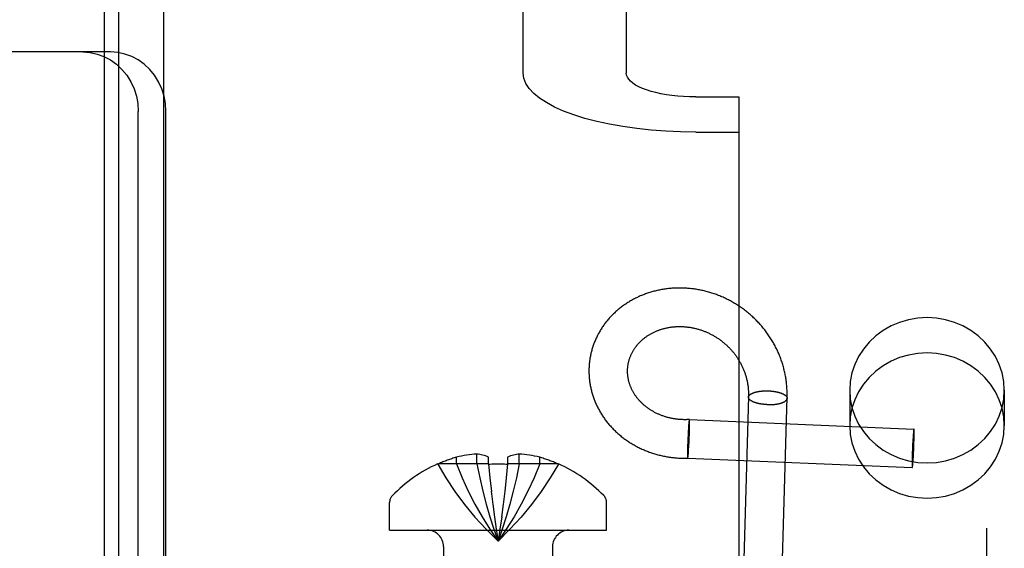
# Model space of a CAD drawing. Header units: inches. Extents: x 0 to 262, y 0 to 169.
# Tile 33 of 105: x 83.778 to 84.772, y 86.76 to 87.294. Entities that reach past the tile are written whole.
import ezdxf

# ---------------------------------------------------------------- set-up
doc = ezdxf.new("R2010")
doc.units = ezdxf.units.IN
doc.header["$LTSCALE"] = 14.384615
doc.header["$MEASUREMENT"] = 0
doc.linetypes.add('HIDDEN', pattern=[0.2, 0.1, -0.1])
doc.layers.add('DEFAULT_2', color=8, linetype='HIDDEN')
doc.layers.add('LEFTHAND_DOOR_ASSEMBLY', color=7, linetype='CONTINUOUS')

msp = doc.modelspace()

# ---------------------------------------------------------------- linework, layer by layer
at = {"layer": 'DEFAULT_2', "color": 8, "linetype": 'HIDDEN'}
for p, q in [((84.75395, 89.65773), (84.75395, 84.40773)), ((83.86345, 88.16773), (83.86345, 85.09973)), ((83.92345, 88.16773), (83.92345, 85.09973)), ((83.94145, 85.13373), (83.94145, 88.13373)), ((84.00145, 85.13373), (84.00145, 88.13373)), ((84.28645, 87.23987), (84.28645, 88.02013)), ((84.39045, 88.02013), (84.39045, 87.23987)), ((83.86979, 87.26123), (83.70642, 87.26123)), ((84.46045, 87.21593), (84.50395, 87.21593)), ((84.50395, 87.21593), (84.50395, 87.18036)), ((83.89786, 86.57423), (83.89786, 87.20123)), ((83.92581, 86.57423), (83.92581, 87.20123)), ((84.46045, 87.18036), (84.50395, 87.18036)), ((84.50395, 87.18036), (84.50395, 86.24066)), ((84.61595, 86.91992), (84.61595, 86.88435)), ((84.77195, 86.91992), (84.77195, 86.88435)), ((84.51373, 86.91299), (84.51375, 86.91321)), ((84.55271, 86.9118), (84.55269, 86.91157)), ((84.4533, 86.88381), (84.45321, 86.88243)), ((84.45338, 86.88487), (84.4533, 86.88381)), ((84.45345, 86.88567), (84.45338, 86.88487)), ((84.45351, 86.88641), (84.45345, 86.88567)), ((84.45355, 86.88692), (84.45351, 86.88641)), ((84.4536, 86.88741), (84.45355, 86.88692)), ((84.45364, 86.88786), (84.4536, 86.88741)), ((84.45367, 86.88814), (84.45364, 86.88786)), ((84.4537, 86.88841), (84.45367, 86.88814)), ((84.45373, 86.88866), (84.4537, 86.88841)), ((84.4538, 86.88921), (84.45377, 86.889)), ((84.45408, 86.89038), (84.68074, 86.88082)), ((84.45426, 86.88901), (84.45425, 86.88921)), ((84.45427, 86.88878), (84.45426, 86.88901)), ((84.45428, 86.88854), (84.45427, 86.88878)), ((84.45428, 86.88828), (84.45428, 86.88854)), ((84.45429, 86.88801), (84.45428, 86.88828)), ((84.45428, 86.88268), (84.45429, 86.88404)), ((84.4543, 86.88757), (84.45429, 86.88801)), ((84.45429, 86.88404), (84.4543, 86.88508)), ((84.4543, 86.8871), (84.4543, 86.88757)), ((84.45431, 86.88659), (84.4543, 86.8871)), ((84.4543, 86.88508), (84.45431, 86.88586)), ((84.45431, 86.88586), (84.45431, 86.88659)), ((84.45277, 86.87469), (84.45265, 86.87206)), ((84.45288, 86.87696), (84.45277, 86.87469)), ((84.453, 86.87915), (84.45288, 86.87696)), ((84.45311, 86.88097), (84.453, 86.87915)), ((84.45321, 86.88243), (84.45311, 86.88097)), ((84.45397, 86.87237), (84.45407, 86.87499)), ((84.45407, 86.87499), (84.45415, 86.87725)), ((84.45415, 86.87725), (84.45421, 86.87943)), ((84.45421, 86.87943), (84.45425, 86.88123)), ((84.45425, 86.88123), (84.45428, 86.88268)), ((84.68, 86.87456), (84.67991, 86.87342)), ((84.68008, 86.87562), (84.68, 86.87456)), ((84.68014, 86.87641), (84.68008, 86.87562)), ((84.6802, 86.87714), (84.68014, 86.87641)), ((84.68025, 86.87765), (84.6802, 86.87714)), ((84.6803, 86.87813), (84.68025, 86.87765)), ((84.68034, 86.87857), (84.6803, 86.87813)), ((84.68037, 86.87884), (84.68034, 86.87857)), ((84.6804, 86.87909), (84.68037, 86.87884)), ((84.68043, 86.87933), (84.6804, 86.87909)), ((84.68046, 86.87955), (84.68043, 86.87933)), ((84.68093, 86.87935), (84.68092, 86.87957)), ((84.68094, 86.87911), (84.68093, 86.87935)), ((84.68095, 86.87885), (84.68094, 86.87911)), ((84.68094, 86.87273), (84.68096, 86.87414)), ((84.68096, 86.87858), (84.68095, 86.87885)), ((84.68096, 86.8783), (84.68096, 86.87858)), ((84.68097, 86.87783), (84.68096, 86.8783)), ((84.68096, 86.87414), (84.68097, 86.87523)), ((84.68097, 86.87734), (84.68097, 86.87783)), ((84.68098, 86.87681), (84.68097, 86.87734)), ((84.68097, 86.87523), (84.68098, 86.87605)), ((84.68098, 86.87605), (84.68098, 86.87681)), ((84.45236, 86.86453), (84.4523, 86.86236)), ((84.45244, 86.8668), (84.45236, 86.86453)), ((84.45253, 86.86942), (84.45244, 86.8668)), ((84.45265, 86.87206), (84.45253, 86.86942)), ((84.45349, 86.86237), (84.45361, 86.86454)), ((84.45361, 86.86454), (84.45374, 86.8671)), ((84.45374, 86.8671), (84.45386, 86.86972)), ((84.45386, 86.86972), (84.45397, 86.87237)), ((84.67946, 86.86564), (84.67934, 86.86297)), ((84.67958, 86.86794), (84.67946, 86.86564)), ((84.67971, 86.87014), (84.67958, 86.86794)), ((84.67982, 86.87196), (84.67971, 86.87014)), ((84.67991, 86.87342), (84.67982, 86.87196)), ((84.68061, 86.86211), (84.68072, 86.86479)), ((84.68072, 86.86479), (84.6808, 86.86712)), ((84.6808, 86.86712), (84.68086, 86.86936)), ((84.68086, 86.86936), (84.68091, 86.87123)), ((84.68091, 86.87123), (84.68094, 86.87273)), ((84.23962, 86.84566), (84.23962, 86.85562)), ((84.28241, 86.84566), (84.28241, 86.85562)), ((84.45221, 86.8567), (84.4522, 86.85592)), ((84.4522, 86.85592), (84.4522, 86.8552)), ((84.4522, 86.8552), (84.45221, 86.85469)), ((84.45223, 86.85911), (84.45221, 86.85775)), ((84.45221, 86.85775), (84.45221, 86.8567)), ((84.45221, 86.85469), (84.45221, 86.85422)), ((84.45221, 86.85422), (84.45222, 86.85378)), ((84.45222, 86.85378), (84.45223, 86.8535)), ((84.45226, 86.86056), (84.45223, 86.85911)), ((84.4523, 86.86236), (84.45226, 86.86056)), ((84.45282, 86.85351), (84.45285, 86.85378)), ((84.45285, 86.85378), (84.45289, 86.85422)), ((84.45289, 86.85422), (84.45294, 86.8547)), ((84.45294, 86.8547), (84.45299, 86.8552)), ((84.45299, 86.8552), (84.45305, 86.85593)), ((84.45305, 86.85593), (84.45311, 86.85671)), ((84.45311, 86.85671), (84.45319, 86.85776)), ((84.45319, 86.85776), (84.45328, 86.85912)), ((84.45328, 86.85912), (84.45338, 86.86057)), ((84.45338, 86.86057), (84.45349, 86.86237)), ((84.67904, 86.85527), (84.67898, 86.85305)), ((84.67912, 86.8576), (84.67904, 86.85527)), ((84.67922, 86.86027), (84.67912, 86.8576)), ((84.67934, 86.86297), (84.67922, 86.86027)), ((84.68014, 86.85254), (84.68025, 86.85446)), ((84.68025, 86.85446), (84.68037, 86.85675)), ((84.68037, 86.85675), (84.6805, 86.85941)), ((84.6805, 86.85941), (84.68061, 86.86211)), ((84.20002, 86.84566), (84.20017, 86.8454)), ((84.20076, 86.84566), (84.20017, 86.8454)), ((84.25152, 86.84566), (84.20076, 86.84566)), ((84.21902, 86.84566), (84.21902, 86.85237)), ((84.25152, 86.84566), (84.25152, 86.85237)), ((84.25152, 86.84566), (84.25283, 86.83149)), ((84.25152, 86.84566), (84.25154, 86.8454)), ((84.27052, 86.84566), (84.26921, 86.83149)), ((84.27052, 86.84566), (84.27049, 86.8454)), ((84.27052, 86.85237), (84.27052, 86.84566)), ((84.32127, 86.84566), (84.27052, 86.84566)), ((84.30302, 86.84566), (84.30302, 86.85237)), ((84.32187, 86.8454), (84.32127, 86.84566)), ((84.32202, 86.84566), (84.32187, 86.8454)), ((84.45223, 86.8535), (84.45223, 86.85325)), ((84.45223, 86.85325), (84.45224, 86.853)), ((84.45224, 86.853), (84.45225, 86.85278)), ((84.45225, 86.85278), (84.45226, 86.85257)), ((84.45243, 86.85141), (84.6791, 86.84186)), ((84.45271, 86.85258), (84.45274, 86.85278)), ((84.45279, 86.85325), (84.45282, 86.85351)), ((84.67888, 86.84724), (84.67887, 86.84644)), ((84.67887, 86.84644), (84.67887, 86.84569)), ((84.67887, 86.84569), (84.67888, 86.84517)), ((84.6789, 86.84971), (84.67888, 86.84831)), ((84.67888, 86.84831), (84.67888, 86.84724)), ((84.67888, 86.84517), (84.67888, 86.84469)), ((84.67888, 86.84469), (84.67889, 86.84424)), ((84.67889, 86.84424), (84.67889, 86.84396)), ((84.67889, 86.84396), (84.6789, 86.8437)), ((84.67893, 86.8512), (84.6789, 86.84971)), ((84.67898, 86.85305), (84.67893, 86.8512)), ((84.67945, 86.84359), (84.67948, 86.84384)), ((84.67948, 86.84384), (84.67951, 86.84411)), ((84.67951, 86.84411), (84.67955, 86.84455)), ((84.67955, 86.84455), (84.6796, 86.84503)), ((84.6796, 86.84503), (84.67964, 86.84554)), ((84.67964, 86.84554), (84.67971, 86.84627)), ((84.67971, 86.84627), (84.67977, 86.84706)), ((84.67977, 86.84706), (84.67985, 86.84812)), ((84.67985, 86.84812), (84.67993, 86.84926)), ((84.67993, 86.84926), (84.68003, 86.85072)), ((84.68003, 86.85072), (84.68014, 86.85254)), ((84.6789, 86.8437), (84.67891, 86.84345)), ((84.67891, 86.84345), (84.67892, 86.84322)), ((84.67892, 86.84322), (84.67893, 86.84301)), ((84.67939, 86.84313), (84.67942, 86.84335)), ((84.67942, 86.84335), (84.67945, 86.84359)), ((84.25281, 86.8317), (84.25423, 86.81796)), ((84.26923, 86.8317), (84.2678, 86.81796)), ((84.25421, 86.81813), (84.25575, 86.80482)), ((84.26782, 86.81813), (84.26628, 86.80482)), ((84.15152, 86.77873), (84.15152, 86.80673)), ((84.25574, 86.80494), (84.25739, 86.79205)), ((84.2663, 86.80494), (84.26464, 86.79205)), ((84.37052, 86.77873), (84.37052, 86.80673)), ((84.25738, 86.79213), (84.25915, 86.77967)), ((84.26466, 86.79213), (84.26289, 86.77967)), ((84.15152, 86.77873), (84.37052, 86.77873)), ((84.25914, 86.7797), (84.26102, 86.76766)), ((84.2629, 86.7797), (84.26102, 86.76766)), ((84.20602, 86.76223), (84.20602, 86.53873)), ((84.31602, 86.76223), (84.31602, 86.53873))]:
    msp.add_line(p, q, dxfattribs=at)
for points in [[(83.84184, 87.26123), (83.84921, 87.2607), (83.85634, 87.25919), (83.86327, 87.25666), (83.86985, 87.25319), (83.87594, 87.24883), (83.88145, 87.24366), (83.88628, 87.23775), (83.89035, 87.23123), (83.89359, 87.22419), (83.89595, 87.21676), (83.89736, 87.20913), (83.89786, 87.20123)], [(83.92581, 87.20123), (83.92531, 87.20913), (83.9239, 87.21676), (83.92154, 87.22419), (83.9183, 87.23123), (83.91423, 87.23775), (83.9094, 87.24366), (83.90389, 87.24883), (83.8978, 87.25319), (83.89123, 87.25666), (83.88429, 87.25919), (83.87717, 87.2607), (83.86979, 87.26123)], [(84.46045, 87.18036), (84.44523, 87.18058), (84.43024, 87.18126), (84.41542, 87.18238), (84.40094, 87.18394), (84.38692, 87.18593), (84.37345, 87.18833), (84.36065, 87.19112), (84.34861, 87.19428), (84.33742, 87.19779), (84.32716, 87.20161), (84.31792, 87.20573), (84.30977, 87.21011), (84.30276, 87.21472), (84.29695, 87.21951), (84.29239, 87.22446), (84.2891, 87.22953), (84.28712, 87.23466), (84.28645, 87.23987)], [(84.46045, 87.21593), (84.45433, 87.21602), (84.4483, 87.21629), (84.44234, 87.21674), (84.43651, 87.21737), (84.43087, 87.21817), (84.42545, 87.21913), (84.4203, 87.22026), (84.41546, 87.22153), (84.41096, 87.22294), (84.40683, 87.22448), (84.40311, 87.22613), (84.39983, 87.2279), (84.39701, 87.22975), (84.39468, 87.23168), (84.39284, 87.23367), (84.39152, 87.23571), (84.39072, 87.23777), (84.39045, 87.23987)], [(84.55275, 86.91296), (84.55277, 86.91414), (84.55278, 86.91533), (84.55278, 86.91652), (84.55276, 86.91771), (84.55273, 86.91889), (84.55268, 86.92008), (84.55262, 86.92127), (84.55255, 86.92246), (84.55247, 86.92364), (84.55237, 86.92483), (84.55225, 86.92601), (84.55213, 86.92719), (84.55199, 86.92837), (84.55184, 86.92955), (84.55167, 86.93073), (84.55149, 86.93191), (84.5513, 86.93308), (84.55109, 86.93426), (84.55087, 86.93543), (84.55064, 86.93659), (84.55039, 86.93776), (84.55013, 86.93892), (84.54986, 86.94008), (84.54958, 86.94124), (84.54928, 86.94239), (84.54897, 86.94355), (84.54864, 86.94469), (84.5483, 86.94584), (84.54795, 86.94698), (84.54759, 86.94812), (84.54721, 86.94925), (84.54682, 86.95038), (84.54642, 86.9515), (84.546, 86.95262), (84.54558, 86.95374), (84.54514, 86.95485), (84.54468, 86.95596), (84.54422, 86.95706), (84.54374, 86.95815), (84.54325, 86.95924), (84.54275, 86.96033), (84.54223, 86.96141), (84.54171, 86.96249), (84.54117, 86.96356), (84.54062, 86.96462), (84.54005, 86.96568), (84.53948, 86.96673), (84.53889, 86.96777), (84.53829, 86.96881), (84.53768, 86.96985), (84.53706, 86.97087), (84.53643, 86.97189), (84.53579, 86.9729), (84.53513, 86.97391), (84.53446, 86.97491), (84.53378, 86.9759), (84.5331, 86.97688), (84.5324, 86.97786), (84.53168, 86.97882), (84.53096, 86.97978), (84.53023, 86.98074), (84.52949, 86.98168), (84.52873, 86.98262), (84.52797, 86.98355), (84.5272, 86.98447), (84.52641, 86.98538), (84.52562, 86.98628), (84.52481, 86.98717), (84.524, 86.98806), (84.52317, 86.98894), (84.52234, 86.9898), (84.5215, 86.99066), (84.52064, 86.99151), (84.51978, 86.99235), (84.51891, 86.99318), (84.51803, 86.994), (84.51714, 86.99481), (84.51624, 86.99561), (84.51534, 86.9964), (84.51442, 86.99718), (84.5135, 86.99796), (84.51257, 86.99872), (84.51163, 86.99947), (84.51068, 87.00021), (84.50972, 87.00094), (84.50876, 87.00166), (84.50779, 87.00237), (84.50681, 87.00306), (84.50582, 87.00375), (84.50483, 87.00443), (84.50383, 87.00509), (84.50282, 87.00575), (84.50181, 87.00639), (84.50079, 87.00702), (84.49976, 87.00764), (84.49873, 87.00825), (84.49769, 87.00885), (84.49664, 87.00944), (84.49559, 87.01001), (84.49453, 87.01058), (84.49346, 87.01113), (84.49239, 87.01167), (84.49132, 87.01219), (84.49024, 87.01271), (84.48915, 87.01321), (84.48806, 87.01371), (84.48697, 87.01419), (84.48587, 87.01466), (84.48476, 87.01511), (84.48365, 87.01555), (84.48254, 87.01599), (84.48142, 87.0164), (84.4803, 87.01681), (84.47918, 87.01721), (84.47805, 87.01759), (84.47692, 87.01796), (84.47578, 87.01831), (84.47465, 87.01866), (84.4735, 87.01899), (84.47236, 87.01931), (84.47121, 87.01961), (84.47006, 87.01991), (84.46891, 87.02019), (84.46776, 87.02046), (84.4666, 87.02071), (84.46545, 87.02095), (84.46429, 87.02118), (84.46313, 87.0214), (84.46196, 87.0216), (84.4608, 87.02179), (84.45964, 87.02197), (84.45847, 87.02214), (84.45731, 87.02229), (84.45614, 87.02243), (84.45497, 87.02255), (84.4538, 87.02267), (84.45264, 87.02277), (84.45147, 87.02285), (84.4503, 87.02293), (84.44914, 87.02299), (84.44797, 87.02304), (84.4468, 87.02307), (84.44564, 87.02309), (84.44448, 87.0231), (84.44331, 87.0231), (84.44215, 87.02308), (84.44099, 87.02305), (84.43983, 87.02301), (84.43868, 87.02296), (84.43752, 87.02289), (84.43637, 87.02281), (84.43522, 87.02271), (84.43408, 87.02261), (84.43293, 87.02249), (84.43179, 87.02236), (84.43065, 87.02221), (84.42951, 87.02206), (84.42838, 87.02189), (84.42725, 87.0217), (84.42613, 87.02151), (84.42501, 87.0213), (84.42389, 87.02108), (84.42277, 87.02085), (84.42166, 87.0206), (84.42056, 87.02035), (84.41946, 87.02008), (84.41836, 87.0198), (84.41727, 87.0195), (84.41618, 87.0192), (84.4151, 87.01888), (84.41403, 87.01855), (84.41296, 87.01821), (84.41189, 87.01785), (84.41083, 87.01749), (84.40978, 87.01711), (84.40873, 87.01672), (84.40769, 87.01632), (84.40665, 87.01591), (84.40563, 87.01548), (84.4046, 87.01505), (84.40359, 87.0146), (84.40258, 87.01414), (84.40158, 87.01368), (84.40058, 87.0132), (84.39959, 87.01271), (84.39861, 87.0122), (84.39764, 87.01169), (84.39668, 87.01117), (84.39572, 87.01063), (84.39477, 87.01009), (84.39383, 87.00953), (84.39289, 87.00897), (84.39197, 87.00839), (84.39105, 87.00781), (84.39014, 87.00721), (84.38924, 87.0066), (84.38835, 87.00599), (84.38747, 87.00536), (84.3866, 87.00473)], [(84.3866, 87.00473), (84.38573, 87.00408), (84.38488, 87.00343), (84.38403, 87.00276), (84.3832, 87.00209), (84.38237, 87.00141), (84.38155, 87.00072), (84.38074, 87.00002), (84.37995, 86.99931), (84.37916, 86.99859), (84.37838, 86.99786), (84.37761, 86.99713), (84.37686, 86.99638), (84.37611, 86.99563), (84.37537, 86.99487), (84.37465, 86.9941), (84.37393, 86.99333), (84.37323, 86.99254), (84.37253, 86.99175), (84.37185, 86.99095), (84.37118, 86.99015), (84.37051, 86.98933), (84.36986, 86.98851), (84.36922, 86.98768), (84.3686, 86.98685), (84.36798, 86.98601), (84.36737, 86.98516), (84.36678, 86.9843), (84.3662, 86.98344), (84.36563, 86.98257), (84.36507, 86.9817), (84.36452, 86.98082), (84.36398, 86.97993), (84.36346, 86.97904), (84.36295, 86.97814), (84.36245, 86.97724), (84.36196, 86.97633), (84.36148, 86.97542), (84.36102, 86.9745), (84.36057, 86.97357), (84.36013, 86.97264), (84.3597, 86.97171), (84.35929, 86.97077), (84.35888, 86.96983), (84.35849, 86.96888), (84.35812, 86.96793), (84.35775, 86.96697), (84.3574, 86.96601), (84.35706, 86.96505), (84.35673, 86.96408), (84.35641, 86.96311), (84.35611, 86.96213), (84.35582, 86.96115), (84.35555, 86.96017), (84.35528, 86.95919), (84.35503, 86.9582), (84.35479, 86.95721), (84.35457, 86.95622), (84.35435, 86.95522), (84.35415, 86.95422), (84.35397, 86.95322), (84.35379, 86.95222), (84.35363, 86.95121), (84.35348, 86.95021), (84.35339, 86.94951)], [(84.77195, 86.91992), (84.77137, 86.92882), (84.76969, 86.93746), (84.76688, 86.94591), (84.76302, 86.95398), (84.75814, 86.96156), (84.75234, 86.96853), (84.74567, 86.97478), (84.73826, 86.98024), (84.7302, 86.98482), (84.72161, 86.98846), (84.71262, 86.99108), (84.70336, 86.99268), (84.69395, 86.99321), (84.68455, 86.99268), (84.67529, 86.99108), (84.66629, 86.98846), (84.65771, 86.98482), (84.64964, 86.98024), (84.64223, 86.97478), (84.63557, 86.96853), (84.62977, 86.96156), (84.62489, 86.95398), (84.62103, 86.94591), (84.61822, 86.93746), (84.61654, 86.92882), (84.61595, 86.91992)], [(84.39206, 86.94444), (84.39213, 86.94495), (84.39223, 86.94562), (84.39235, 86.94629), (84.39247, 86.94696), (84.39261, 86.94763), (84.39276, 86.94829), (84.39292, 86.94895), (84.39309, 86.94961), (84.39327, 86.95027), (84.39346, 86.95092), (84.39367, 86.95157), (84.39388, 86.95222), (84.39411, 86.95286), (84.39434, 86.9535), (84.39459, 86.95414), (84.39485, 86.95477), (84.39512, 86.9554), (84.3954, 86.95602), (84.39568, 86.95664), (84.39598, 86.95725), (84.39629, 86.95786), (84.39661, 86.95847), (84.39694, 86.95907), (84.39728, 86.95967), (84.39763, 86.96026), (84.39799, 86.96084), (84.39836, 86.96142), (84.39874, 86.962), (84.39913, 86.96257), (84.39953, 86.96313), (84.39993, 86.96369), (84.40035, 86.96424), (84.40077, 86.96478), (84.40121, 86.96532), (84.40165, 86.96586), (84.4021, 86.96639), (84.40256, 86.96691), (84.40303, 86.96742), (84.4035, 86.96793), (84.40399, 86.96843), (84.40448, 86.96893), (84.40498, 86.96942), (84.40549, 86.9699), (84.40601, 86.97037), (84.40654, 86.97084), (84.40707, 86.9713), (84.40761, 86.97176), (84.40816, 86.97221), (84.40871, 86.97265), (84.40928, 86.97308), (84.40985, 86.9735), (84.41042, 86.97392), (84.41101, 86.97433), (84.4116, 86.97474), (84.4122, 86.97513), (84.4128, 86.97552), (84.41341, 86.9759), (84.41403, 86.97627), (84.41465, 86.97664), (84.41528, 86.97699), (84.41592, 86.97734), (84.41656, 86.97768), (84.41721, 86.97802), (84.41786, 86.97834), (84.41852, 86.97866), (84.41919, 86.97897), (84.41986, 86.97927), (84.42053, 86.97956), (84.42122, 86.97984), (84.4219, 86.98012), (84.42259, 86.98038), (84.42329, 86.98064), (84.42399, 86.98089), (84.4247, 86.98113), (84.42541, 86.98136), (84.42612, 86.98159), (84.42684, 86.9818), (84.42757, 86.98201), (84.4283, 86.98221), (84.42903, 86.98239), (84.42976, 86.98257), (84.4305, 86.98274), (84.43125, 86.98291), (84.43199, 86.98306), (84.43274, 86.9832), (84.4335, 86.98334), (84.43425, 86.98346), (84.43501, 86.98358), (84.43578, 86.98368), (84.43654, 86.98378), (84.43731, 86.98387), (84.43808, 86.98395), (84.43885, 86.98402), (84.43963, 86.98408), (84.44041, 86.98413), (84.44118, 86.98417), (84.44197, 86.9842), (84.44275, 86.98422), (84.44353, 86.98424), (84.44432, 86.98424), (84.44511, 86.98424), (84.4459, 86.98422), (84.44668, 86.9842), (84.44748, 86.98416), (84.44827, 86.98412), (84.44906, 86.98407), (84.44985, 86.984), (84.45065, 86.98393), (84.45144, 86.98385), (84.45223, 86.98376), (84.45303, 86.98366), (84.45382, 86.98355), (84.45461, 86.98343), (84.45541, 86.9833), (84.4562, 86.98316), (84.45699, 86.98301), (84.45778, 86.98286), (84.45857, 86.98269), (84.45936, 86.98251), (84.46015, 86.98233), (84.46094, 86.98213), (84.46173, 86.98193), (84.46251, 86.98171), (84.46329, 86.98149), (84.46407, 86.98125), (84.46485, 86.98101), (84.46563, 86.98076), (84.4664, 86.9805), (84.46718, 86.98023), (84.46795, 86.97995), (84.46871, 86.97966), (84.46948, 86.97936), (84.47024, 86.97906), (84.471, 86.97874), (84.47176, 86.97842), (84.47251, 86.97808), (84.47326, 86.97774), (84.474, 86.97739), (84.47475, 86.97703), (84.47548, 86.97666), (84.47622, 86.97628), (84.47695, 86.97589), (84.47768, 86.9755), (84.4784, 86.97509), (84.47912, 86.97468), (84.47983, 86.97426), (84.48054, 86.97383), (84.48125, 86.97339), (84.48195, 86.97294), (84.48264, 86.97248), (84.48333, 86.97202), (84.48402, 86.97155), (84.4847, 86.97107), (84.48537, 86.97058), (84.48604, 86.97009), (84.4867, 86.96958), (84.48736, 86.96907), (84.48801, 86.96855), (84.48866, 86.96802), (84.4893, 86.96749), (84.48993, 86.96694), (84.49056, 86.96639), (84.49118, 86.96584), (84.49179, 86.96527), (84.4924, 86.9647), (84.493, 86.96412), (84.4936, 86.96353), (84.49419, 86.96294), (84.49477, 86.96234), (84.49534, 86.96173), (84.49591, 86.96111), (84.49647, 86.96049), (84.49702, 86.95986), (84.49756, 86.95923), (84.4981, 86.95859), (84.49863, 86.95794), (84.49915, 86.95729), (84.49966, 86.95663), (84.50017, 86.95596), (84.50067, 86.95529), (84.50116, 86.95461), (84.50164, 86.95392), (84.50211, 86.95323), (84.50258, 86.95254), (84.50303, 86.95184), (84.50348, 86.95113), (84.50392, 86.95042), (84.50435, 86.9497), (84.50477, 86.94898), (84.50519, 86.94825), (84.50559, 86.94752), (84.50599, 86.94678), (84.50637, 86.94604), (84.50675, 86.94529), (84.50712, 86.94454), (84.50748, 86.94379), (84.50783, 86.94303), (84.50817, 86.94226), (84.5085, 86.9415)], [(84.77195, 86.88435), (84.77137, 86.89325), (84.76969, 86.90189), (84.76688, 86.91034), (84.76302, 86.91841), (84.75814, 86.92599), (84.75234, 86.93296), (84.74567, 86.93921), (84.73826, 86.94467), (84.7302, 86.94925), (84.72161, 86.95289), (84.71262, 86.95551), (84.70336, 86.95711), (84.69395, 86.95764), (84.68455, 86.95711), (84.67529, 86.95551), (84.66629, 86.95289), (84.65771, 86.94925), (84.64964, 86.94467), (84.64223, 86.93921), (84.63557, 86.93296), (84.62977, 86.92599), (84.62489, 86.91841), (84.62103, 86.91034), (84.61822, 86.90189), (84.61654, 86.89325), (84.61595, 86.88435)], [(84.35339, 86.94951), (84.3533, 86.9488), (84.35318, 86.9478), (84.35308, 86.94679), (84.35299, 86.94579), (84.35291, 86.94478), (84.35285, 86.94377), (84.3528, 86.94277), (84.35276, 86.94176), (84.35273, 86.94075), (84.35272, 86.93973), (84.35272, 86.93872), (84.35273, 86.93771), (84.35276, 86.9367), (84.3528, 86.93569), (84.35285, 86.93468), (84.35292, 86.93367), (84.35299, 86.93266), (84.35308, 86.93164), (84.35319, 86.93064), (84.3533, 86.92963), (84.35343, 86.92862), (84.35358, 86.92761), (84.35373, 86.92661), (84.3539, 86.9256), (84.35408, 86.9246), (84.35427, 86.9236), (84.35448, 86.9226), (84.3547, 86.9216), (84.35493, 86.9206), (84.35518, 86.91961), (84.35544, 86.91862), (84.35571, 86.91763), (84.35599, 86.91664), (84.35629, 86.91566), (84.35659, 86.91467), (84.35692, 86.9137), (84.35725, 86.91272), (84.3576, 86.91175), (84.35796, 86.91078), (84.35833, 86.90981), (84.35871, 86.90885), (84.35911, 86.90789), (84.35952, 86.90694), (84.35994, 86.90599), (84.36037, 86.90504), (84.36082, 86.9041), (84.36128, 86.90316), (84.36175, 86.90223), (84.36223, 86.9013), (84.36272, 86.90038), (84.36323, 86.89946), (84.36375, 86.89855), (84.36428, 86.89764), (84.36482, 86.89674), (84.36538, 86.89584), (84.36594, 86.89495), (84.36652, 86.89406), (84.36711, 86.89318), (84.36771, 86.89231), (84.36832, 86.89144), (84.36894, 86.89057), (84.36958, 86.88972), (84.37022, 86.88887), (84.37088, 86.88803), (84.37155, 86.88719), (84.37223, 86.88636), (84.37292, 86.88554), (84.37362, 86.88473), (84.37433, 86.88392), (84.37505, 86.88312), (84.37579, 86.88233), (84.37653, 86.88154), (84.37729, 86.88076), (84.37805, 86.87999), (84.37882, 86.87923), (84.37961, 86.87848), (84.3804, 86.87773), (84.38121, 86.877), (84.38202, 86.87627), (84.38285, 86.87555), (84.38368, 86.87484), (84.38452, 86.87413), (84.38538, 86.87344), (84.38624, 86.87276), (84.38711, 86.87208), (84.38799, 86.87141), (84.38888, 86.87076), (84.38978, 86.87011), (84.39068, 86.86947), (84.3916, 86.86884), (84.39252, 86.86822), (84.39345, 86.86762), (84.39439, 86.86702), (84.39534, 86.86643), (84.3963, 86.86585), (84.39726, 86.86528), (84.39824, 86.86472), (84.39922, 86.86417), (84.4002, 86.86364), (84.4012, 86.86311), (84.4022, 86.86259), (84.40321, 86.86209), (84.40422, 86.86159), (84.40525, 86.86111), (84.40628, 86.86063), (84.40731, 86.86017), (84.40835, 86.85972), (84.4094, 86.85928), (84.41046, 86.85885), (84.41152, 86.85843), (84.41259, 86.85803), (84.41366, 86.85763), (84.41474, 86.85725), (84.41582, 86.85688), (84.41691, 86.85652), (84.418, 86.85617), (84.4191, 86.85584), (84.4202, 86.85551), (84.42131, 86.8552), (84.42243, 86.8549), (84.42354, 86.85461), (84.42466, 86.85433), (84.42579, 86.85407), (84.42692, 86.85382), (84.42805, 86.85358), (84.42919, 86.85335), (84.43033, 86.85313), (84.43148, 86.85293), (84.43262, 86.85274), (84.43377, 86.85256), (84.43493, 86.85239), (84.43608, 86.85224), (84.43724, 86.8521), (84.4384, 86.85197), (84.43956, 86.85185), (84.44073, 86.85175), (84.4419, 86.85166), (84.44307, 86.85158), (84.44424, 86.85152), (84.44541, 86.85146), (84.44658, 86.85142), (84.44776, 86.85139), (84.44893, 86.85138), (84.45011, 86.85138), (84.45129, 86.85139), (84.45243, 86.85141)], [(84.45407, 86.89038), (84.45328, 86.89033), (84.45247, 86.89029), (84.45166, 86.89027), (84.45085, 86.89025), (84.45004, 86.89024), (84.44923, 86.89024), (84.44842, 86.89025), (84.44762, 86.89027), (84.44681, 86.8903), (84.44601, 86.89034), (84.44521, 86.89038), (84.4444, 86.89044), (84.44361, 86.89051), (84.44281, 86.89058), (84.44201, 86.89067), (84.44122, 86.89076), (84.44043, 86.89086), (84.43964, 86.89097), (84.43886, 86.8911), (84.43808, 86.89123), (84.4373, 86.89136), (84.43652, 86.89151), (84.43574, 86.89167), (84.43497, 86.89184), (84.43421, 86.89201), (84.43344, 86.89219), (84.43268, 86.89239), (84.43193, 86.89259), (84.43117, 86.8928), (84.43042, 86.89301), (84.42968, 86.89324), (84.42894, 86.89348), (84.4282, 86.89372), (84.42747, 86.89397), (84.42674, 86.89423), (84.42602, 86.8945), (84.4253, 86.89478), (84.42458, 86.89507), (84.42388, 86.89536), (84.42317, 86.89566), (84.42247, 86.89597), (84.42178, 86.89629), (84.42109, 86.89661), (84.42041, 86.89695), (84.41973, 86.89729), (84.41906, 86.89764), (84.4184, 86.89799), (84.41774, 86.89836), (84.41708, 86.89873), (84.41644, 86.89911), (84.4158, 86.8995), (84.41516, 86.89989), (84.41453, 86.90029), (84.41391, 86.9007), (84.4133, 86.90111), (84.41269, 86.90154), (84.41209, 86.90197), (84.41149, 86.9024), (84.41091, 86.90285), (84.41033, 86.9033), (84.40975, 86.90375), (84.40919, 86.90421), (84.40863, 86.90468), (84.40808, 86.90516), (84.40754, 86.90564), (84.407, 86.90613), (84.40647, 86.90662), (84.40595, 86.90713), (84.40544, 86.90763), (84.40494, 86.90814), (84.40444, 86.90866), (84.40395, 86.90919), (84.40347, 86.90972), (84.403, 86.91025), (84.40254, 86.91079), (84.40209, 86.91134), (84.40164, 86.91189), (84.4012, 86.91245), (84.40078, 86.91301), (84.40036, 86.91358), (84.39995, 86.91415), (84.39955, 86.91472), (84.39915, 86.91531), (84.39877, 86.91589), (84.3984, 86.91648), (84.39803, 86.91708), (84.39768, 86.91768), (84.39733, 86.91828), (84.397, 86.91889), (84.39667, 86.9195), (84.39635, 86.92012), (84.39605, 86.92074), (84.39575, 86.92136), (84.39546, 86.92199), (84.39519, 86.92262), (84.39492, 86.92325), (84.39466, 86.92389), (84.39442, 86.92453), (84.39418, 86.92518), (84.39396, 86.92582), (84.39374, 86.92647), (84.39354, 86.92713), (84.39334, 86.92778), (84.39316, 86.92844), (84.39299, 86.9291), (84.39282, 86.92976), (84.39267, 86.93043), (84.39253, 86.93109), (84.3924, 86.93176), (84.39229, 86.93243), (84.39218, 86.9331), (84.39208, 86.93377), (84.392, 86.93445), (84.39192, 86.93512), (84.39186, 86.9358), (84.39181, 86.93647), (84.39177, 86.93715), (84.39174, 86.93783), (84.39172, 86.93851), (84.39172, 86.93918), (84.39172, 86.93986), (84.39174, 86.94054), (84.39177, 86.94121), (84.39181, 86.94189), (84.39186, 86.94256), (84.39192, 86.94324), (84.39199, 86.94391), (84.39206, 86.94444)], [(84.5085, 86.9415), (84.50882, 86.94072), (84.50913, 86.93995), (84.50943, 86.93917), (84.50972, 86.93838), (84.51001, 86.9376), (84.51028, 86.93681), (84.51054, 86.93601), (84.51079, 86.93522), (84.51104, 86.93442), (84.51127, 86.93361), (84.51149, 86.93281), (84.5117, 86.932), (84.51191, 86.93119), (84.5121, 86.93038), (84.51228, 86.92956), (84.51245, 86.92874), (84.51262, 86.92792), (84.51277, 86.9271), (84.51291, 86.92628), (84.51304, 86.92545), (84.51316, 86.92463), (84.51327, 86.9238), (84.51337, 86.92297), (84.51345, 86.92214), (84.51353, 86.92131), (84.5136, 86.92047), (84.51366, 86.91964), (84.5137, 86.91881), (84.51374, 86.91797), (84.51376, 86.91714), (84.51378, 86.9163), (84.51378, 86.91547), (84.51377, 86.91463), (84.51376, 86.9138), (84.49906, 86.41155)], [(84.51375, 86.91321), (84.51377, 86.91332), (84.51379, 86.91342), (84.51381, 86.91353), (84.51384, 86.91363), (84.51388, 86.91374), (84.51392, 86.91385), (84.51396, 86.91395), (84.51401, 86.91405), (84.51406, 86.91416), (84.51412, 86.91426), (84.51418, 86.91436), (84.51425, 86.91447), (84.51432, 86.91457), (84.51439, 86.91467), (84.51447, 86.91477), (84.51456, 86.91487), (84.51465, 86.91497), (84.51474, 86.91507), (84.51484, 86.91517), (84.51494, 86.91527), (84.51505, 86.91537), (84.51516, 86.91546), (84.51527, 86.91556), (84.51539, 86.91565), (84.51552, 86.91575), (84.51564, 86.91584), (84.51578, 86.91593), (84.51591, 86.91603), (84.51605, 86.91612), (84.5162, 86.91621), (84.51634, 86.9163), (84.5165, 86.91638), (84.51665, 86.91647), (84.51681, 86.91656), (84.51698, 86.91664), (84.51714, 86.91673), (84.51732, 86.91681), (84.51749, 86.91689), (84.51767, 86.91697), (84.51785, 86.91705), (84.51804, 86.91713), (84.51823, 86.91721), (84.51842, 86.91729), (84.51862, 86.91736), (84.51882, 86.91744), (84.51902, 86.91751), (84.51923, 86.91758), (84.51944, 86.91765), (84.51966, 86.91772), (84.51987, 86.91779), (84.52009, 86.91786), (84.52032, 86.91793), (84.52054, 86.91799), (84.52077, 86.91805), (84.52101, 86.91811), (84.52124, 86.91817), (84.52148, 86.91823), (84.52172, 86.91829), (84.52196, 86.91835), (84.52221, 86.9184), (84.52246, 86.91846), (84.52271, 86.91851), (84.52297, 86.91856), (84.52322, 86.91861), (84.52348, 86.91865), (84.52374, 86.9187), (84.52401, 86.91875), (84.52427, 86.91879), (84.52454, 86.91883), (84.52481, 86.91887), (84.52508, 86.91891), (84.52535, 86.91895), (84.52563, 86.91898), (84.52591, 86.91901), (84.52619, 86.91905), (84.52647, 86.91908), (84.52675, 86.91911), (84.52703, 86.91913), (84.52732, 86.91916), (84.52761, 86.91918), (84.52789, 86.91921), (84.52818, 86.91923), (84.52847, 86.91925), (84.52877, 86.91926), (84.52906, 86.91928), (84.52935, 86.9193), (84.52965, 86.91931), (84.52994, 86.91932), (84.53024, 86.91933), (84.53054, 86.91934), (84.53083, 86.91934), (84.53113, 86.91935), (84.53143, 86.91935), (84.53173, 86.91935), (84.53203, 86.91935), (84.53233, 86.91935), (84.53263, 86.91935), (84.53293, 86.91934), (84.53323, 86.91933), (84.53353, 86.91933), (84.53383, 86.91932), (84.53413, 86.9193)], [(84.53413, 86.9193), (84.53443, 86.91929), (84.53473, 86.91928), (84.53503, 86.91926), (84.53533, 86.91924), (84.53562, 86.91922), (84.53592, 86.9192), (84.53622, 86.91918), (84.53651, 86.91915), (84.53681, 86.91912), (84.5371, 86.9191), (84.5374, 86.91907), (84.53769, 86.91904), (84.53798, 86.919), (84.53827, 86.91897), (84.53856, 86.91893), (84.53885, 86.9189), (84.53914, 86.91886), (84.53942, 86.91882), (84.53971, 86.91877), (84.53999, 86.91873), (84.54027, 86.91869), (84.54055, 86.91864), (84.54083, 86.91859), (84.5411, 86.91854), (84.54137, 86.91849), (84.54165, 86.91844), (84.54192, 86.91838), (84.54218, 86.91833), (84.54245, 86.91827), (84.54271, 86.91821), (84.54297, 86.91815), (84.54323, 86.91809), (84.54349, 86.91803), (84.54374, 86.91797), (84.54399, 86.9179), (84.54424, 86.91784), (84.54449, 86.91777), (84.54473, 86.9177), (84.54497, 86.91763), (84.54521, 86.91756), (84.54545, 86.91749), (84.54568, 86.91741), (84.54591, 86.91734), (84.54614, 86.91726), (84.54636, 86.91719), (84.54658, 86.91711), (84.5468, 86.91703), (84.54701, 86.91695), (84.54722, 86.91687), (84.54743, 86.91678), (84.54763, 86.9167), (84.54783, 86.91661), (84.54803, 86.91653), (84.54822, 86.91644), (84.54841, 86.91635), (84.5486, 86.91627), (84.54878, 86.91618), (84.54896, 86.91609), (84.54914, 86.91599), (84.54931, 86.9159), (84.54947, 86.91581), (84.54964, 86.91572), (84.5498, 86.91562), (84.54995, 86.91553), (84.55011, 86.91543), (84.55025, 86.91533), (84.5504, 86.91523), (84.55054, 86.91514), (84.55067, 86.91504), (84.55081, 86.91494), (84.55093, 86.91484), (84.55106, 86.91474), (84.55117, 86.91464), (84.55129, 86.91453), (84.5514, 86.91443), (84.55151, 86.91433), (84.55161, 86.91423), (84.55171, 86.91412), (84.5518, 86.91402), (84.55189, 86.91391), (84.55197, 86.91381), (84.55205, 86.9137), (84.55213, 86.9136), (84.5522, 86.91349), (84.55226, 86.91339), (84.55233, 86.91328), (84.55238, 86.91317), (84.55244, 86.91307), (84.55248, 86.91296), (84.55253, 86.91285), (84.55257, 86.91275), (84.5526, 86.91264), (84.55263, 86.91253), (84.55266, 86.91243), (84.55268, 86.91232), (84.55269, 86.91221), (84.5527, 86.9121), (84.55271, 86.912), (84.55271, 86.91189), (84.55271, 86.91182)], [(84.61595, 86.91992), (84.61654, 86.91102), (84.61822, 86.90238), (84.62103, 86.89393), (84.62489, 86.88586), (84.62977, 86.87829), (84.63557, 86.87132), (84.64223, 86.86506), (84.64964, 86.8596), (84.65771, 86.85503), (84.66629, 86.85139), (84.67529, 86.84876), (84.68455, 86.84716), (84.69395, 86.84663), (84.70336, 86.84716), (84.71262, 86.84876), (84.72161, 86.85139), (84.7302, 86.85503), (84.73826, 86.8596), (84.74567, 86.86506), (84.75234, 86.87132), (84.75814, 86.87829), (84.76302, 86.88586), (84.76688, 86.89393), (84.76969, 86.90238), (84.77137, 86.91102), (84.77195, 86.91992)], [(84.53231, 86.90548), (84.53201, 86.90549), (84.53171, 86.9055), (84.53142, 86.90552), (84.53112, 86.90554), (84.53082, 86.90556), (84.53052, 86.90558), (84.53022, 86.9056), (84.52993, 86.90563), (84.52963, 86.90566), (84.52934, 86.90568), (84.52904, 86.90571), (84.52875, 86.90574), (84.52846, 86.90578), (84.52817, 86.90581), (84.52788, 86.90585), (84.52759, 86.90588), (84.5273, 86.90592), (84.52702, 86.90596), (84.52674, 86.90601), (84.52645, 86.90605), (84.52617, 86.90609), (84.52589, 86.90614), (84.52562, 86.90619), (84.52534, 86.90624), (84.52507, 86.90629), (84.5248, 86.90634), (84.52453, 86.9064), (84.52426, 86.90645), (84.52399, 86.90651), (84.52373, 86.90657), (84.52347, 86.90663), (84.52321, 86.90669), (84.52295, 86.90675), (84.5227, 86.90681), (84.52245, 86.90688), (84.5222, 86.90694), (84.52195, 86.90701), (84.52171, 86.90708), (84.52147, 86.90715), (84.52123, 86.90722), (84.52099, 86.90729), (84.52076, 86.90737), (84.52053, 86.90744), (84.52031, 86.90752), (84.52008, 86.90759), (84.51986, 86.90767), (84.51965, 86.90775), (84.51943, 86.90783), (84.51922, 86.90791), (84.51901, 86.908), (84.51881, 86.90808), (84.51861, 86.90817), (84.51841, 86.90825), (84.51822, 86.90834), (84.51803, 86.90843), (84.51784, 86.90851), (84.51766, 86.9086), (84.51748, 86.90869), (84.51731, 86.90879), (84.51714, 86.90888), (84.51697, 86.90897), (84.5168, 86.90906), (84.51664, 86.90916), (84.51649, 86.90925), (84.51634, 86.90935), (84.51619, 86.90945), (84.51604, 86.90955), (84.5159, 86.90964), (84.51577, 86.90974), (84.51564, 86.90984), (84.51551, 86.90994), (84.51539, 86.91004), (84.51527, 86.91014), (84.51515, 86.91025), (84.51504, 86.91035), (84.51494, 86.91045), (84.51483, 86.91055), (84.51474, 86.91066), (84.51464, 86.91076), (84.51455, 86.91087), (84.51447, 86.91097), (84.51439, 86.91108), (84.51432, 86.91118), (84.51424, 86.91129), (84.51418, 86.91139), (84.51412, 86.9115), (84.51406, 86.91161), (84.51401, 86.91171), (84.51396, 86.91182), (84.51391, 86.91193), (84.51388, 86.91203), (84.51384, 86.91214), (84.51381, 86.91225), (84.51379, 86.91235), (84.51376, 86.91246), (84.51375, 86.91257), (84.51374, 86.91268), (84.51373, 86.91278), (84.51373, 86.91289), (84.51373, 86.91296)], [(84.53231, 86.90548), (84.53261, 86.90546), (84.53291, 86.90545), (84.53321, 86.90545), (84.53351, 86.90544), (84.53381, 86.90543), (84.53411, 86.90543), (84.53441, 86.90543), (84.53471, 86.90543), (84.53501, 86.90543), (84.53531, 86.90543), (84.53561, 86.90544), (84.53591, 86.90544), (84.5362, 86.90545), (84.5365, 86.90546), (84.5368, 86.90547), (84.53709, 86.90548), (84.53738, 86.9055), (84.53768, 86.90551), (84.53797, 86.90553), (84.53826, 86.90555), (84.53855, 86.90557), (84.53884, 86.9056), (84.53912, 86.90562), (84.53941, 86.90565), (84.53969, 86.90567), (84.53997, 86.9057), (84.54026, 86.90573), (84.54053, 86.90577), (84.54081, 86.9058), (84.54109, 86.90583), (84.54136, 86.90587), (84.54163, 86.90591), (84.5419, 86.90595), (84.54217, 86.90599), (84.54244, 86.90603), (84.5427, 86.90608), (84.54296, 86.90613), (84.54322, 86.90617), (84.54348, 86.90622), (84.54373, 86.90627), (84.54398, 86.90632), (84.54423, 86.90638), (84.54448, 86.90643), (84.54472, 86.90649), (84.54496, 86.90655), (84.5452, 86.90661), (84.54544, 86.90667), (84.54567, 86.90673), (84.5459, 86.90679), (84.54612, 86.90685), (84.54635, 86.90692), (84.54657, 86.90699), (84.54679, 86.90706), (84.547, 86.90713), (84.54721, 86.9072), (84.54742, 86.90727), (84.54762, 86.90734), (84.54782, 86.90742), (84.54802, 86.90749), (84.54821, 86.90757), (84.5484, 86.90765), (84.54859, 86.90773), (84.54877, 86.90781), (84.54895, 86.90789), (84.54913, 86.90797), (84.5493, 86.90805), (84.54947, 86.90814), (84.54963, 86.90822), (84.54979, 86.90831), (84.54995, 86.9084), (84.5501, 86.90848), (84.55025, 86.90857), (84.55039, 86.90866), (84.55053, 86.90875), (84.55067, 86.90885), (84.5508, 86.90894), (84.55093, 86.90903), (84.55105, 86.90913), (84.55117, 86.90922), (84.55128, 86.90932), (84.55139, 86.90941), (84.5515, 86.90951), (84.5516, 86.90961), (84.5517, 86.90971), (84.55179, 86.90981), (84.55188, 86.90991), (84.55197, 86.91001), (84.55205, 86.91011), (84.55212, 86.91021), (84.55219, 86.91031), (84.55226, 86.91042), (84.55232, 86.91052), (84.55238, 86.91062), (84.55243, 86.91073), (84.55248, 86.91083), (84.55253, 86.91093), (84.55257, 86.91104), (84.5526, 86.91115), (84.55263, 86.91125), (84.55266, 86.91136), (84.55268, 86.91146), (84.55269, 86.91157)], [(84.53714, 86.39946), (84.53724, 86.40022), (84.53739, 86.40144), (84.53752, 86.40267), (84.53764, 86.40389), (84.53774, 86.40511), (84.53783, 86.40634), (84.53791, 86.40757), (84.53798, 86.40879), (84.53803, 86.41002), (84.55275, 86.91296)], [(84.45377, 86.889), (84.45376, 86.88889), (84.45373, 86.88866)], [(84.45407, 86.89038), (84.45406, 86.89037), (84.45405, 86.89037), (84.45404, 86.89036), (84.45403, 86.89034), (84.45402, 86.89032), (84.45401, 86.89029), (84.454, 86.89027), (84.45399, 86.89023), (84.45398, 86.89019), (84.45397, 86.89015), (84.45395, 86.89011), (84.45394, 86.89006), (84.45393, 86.89), (84.45392, 86.88994), (84.45391, 86.88988), (84.45389, 86.88981), (84.45388, 86.88973), (84.45387, 86.88966), (84.45385, 86.88958), (84.45384, 86.88949), (84.45383, 86.8894), (84.4538, 86.88921)], [(84.45425, 86.88921), (84.45424, 86.88931), (84.45424, 86.88941), (84.45423, 86.8895), (84.45423, 86.88958), (84.45422, 86.88966), (84.45421, 86.88974), (84.45421, 86.88981), (84.4542, 86.88988), (84.45419, 86.88994), (84.45419, 86.89), (84.45418, 86.89006), (84.45417, 86.89011), (84.45416, 86.89015), (84.45416, 86.8902), (84.45415, 86.89023), (84.45414, 86.89027), (84.45413, 86.8903), (84.45412, 86.89032), (84.45411, 86.89034), (84.4541, 86.89036), (84.45409, 86.89037), (84.45408, 86.89037), (84.45408, 86.89038)], [(84.61595, 86.88435), (84.61654, 86.87545), (84.61822, 86.86681), (84.62103, 86.85836), (84.62489, 86.85029), (84.62977, 86.84272), (84.63557, 86.83575), (84.64223, 86.82949), (84.64964, 86.82403), (84.65771, 86.81946), (84.66629, 86.81582), (84.67529, 86.81319), (84.68455, 86.81159), (84.69395, 86.81106), (84.70336, 86.81159), (84.71262, 86.81319), (84.72161, 86.81582), (84.7302, 86.81946), (84.73826, 86.82403), (84.74567, 86.82949), (84.75234, 86.83575), (84.75814, 86.84272), (84.76302, 86.85029), (84.76688, 86.85836), (84.76969, 86.86681), (84.77137, 86.87545), (84.77195, 86.88435)], [(84.68074, 86.88082), (84.68074, 86.88082), (84.68073, 86.88082), (84.68072, 86.88081), (84.68071, 86.88079), (84.6807, 86.88078), (84.68068, 86.88075), (84.68067, 86.88072), (84.68066, 86.88069), (84.68065, 86.88065), (84.68064, 86.88061), (84.68063, 86.88057), (84.68061, 86.88052), (84.6806, 86.88046), (84.68059, 86.8804), (84.68058, 86.88034), (84.68056, 86.88027), (84.68055, 86.88019), (84.68054, 86.88012), (84.68052, 86.88003), (84.68051, 86.87995), (84.6805, 86.87985), (84.68048, 86.87976), (84.68047, 86.87966), (84.68046, 86.87955)], [(84.68092, 86.87957), (84.68092, 86.87967), (84.68091, 86.87977), (84.68091, 86.87987), (84.6809, 86.87996), (84.6809, 86.88004), (84.68089, 86.88012), (84.68088, 86.8802), (84.68088, 86.88027), (84.68087, 86.88034), (84.68086, 86.88041), (84.68085, 86.88047), (84.68085, 86.88052), (84.68084, 86.88057), (84.68083, 86.88062), (84.68082, 86.88066), (84.68081, 86.8807), (84.6808, 86.88073), (84.6808, 86.88075), (84.68079, 86.88078), (84.68078, 86.8808), (84.68077, 86.88081), (84.68076, 86.88082), (84.68075, 86.88082), (84.68074, 86.88082)], [(84.23962, 86.85562), (84.23705, 86.85544), (84.23447, 86.85518), (84.2319, 86.85487), (84.22931, 86.8545), (84.22674, 86.85406), (84.22416, 86.85356), (84.22159, 86.85299), (84.21902, 86.85237)], [(84.25152, 86.85237), (84.24993, 86.85303), (84.24838, 86.85362), (84.24686, 86.85412), (84.24537, 86.85455), (84.24391, 86.85491), (84.24247, 86.85521), (84.24104, 86.85545), (84.23962, 86.85562)], [(84.28241, 86.85562), (84.28099, 86.85545), (84.27956, 86.85521), (84.27812, 86.85491), (84.27666, 86.85455), (84.27518, 86.85412), (84.27366, 86.85362), (84.27211, 86.85303), (84.27052, 86.85237)], [(84.30302, 86.85237), (84.30045, 86.85299), (84.29788, 86.85356), (84.2953, 86.85406), (84.29272, 86.8545), (84.29014, 86.85487), (84.28756, 86.85518), (84.28499, 86.85544), (84.28241, 86.85562)], [(84.20017, 86.8454), (84.20843, 86.83149), (84.21744, 86.81796), (84.22721, 86.80482), (84.23773, 86.79205), (84.249, 86.77967), (84.26102, 86.76766)], [(84.21902, 86.84566), (84.22472, 86.8317), (84.23094, 86.81813), (84.23767, 86.80494), (84.24494, 86.79213), (84.25272, 86.7797), (84.26102, 86.76766)], [(84.23962, 86.84566), (84.24252, 86.8317), (84.24569, 86.81813), (84.24913, 86.80494), (84.25282, 86.79213), (84.25679, 86.7797), (84.26102, 86.76766)], [(84.25154, 86.8454), (84.25311, 86.84548), (84.25468, 86.84554), (84.25626, 86.84559), (84.25784, 86.84563), (84.25943, 86.84565), (84.26102, 86.84566)], [(84.28241, 86.84566), (84.27951, 86.8317), (84.27634, 86.81813), (84.27291, 86.80494), (84.26921, 86.79213), (84.26525, 86.7797), (84.26102, 86.76766)], [(84.30302, 86.84566), (84.29732, 86.8317), (84.2911, 86.81813), (84.28436, 86.80494), (84.2771, 86.79213), (84.26932, 86.7797), (84.26102, 86.76766)], [(84.26102, 86.84566), (84.26261, 86.84565), (84.26419, 86.84563), (84.26577, 86.84559), (84.26735, 86.84554), (84.26892, 86.84548), (84.27049, 86.8454)], [(84.32187, 86.8454), (84.31361, 86.83149), (84.30459, 86.81796), (84.29483, 86.80482), (84.28431, 86.79205), (84.27304, 86.77967), (84.26102, 86.76766)], [(84.45226, 86.85257), (84.45226, 86.85247), (84.45227, 86.85238), (84.45228, 86.85229), (84.45228, 86.8522), (84.45229, 86.85212), (84.45229, 86.85205), (84.4523, 86.85197), (84.45231, 86.85191), (84.45231, 86.85184), (84.45232, 86.85178), (84.45233, 86.85173), (84.45234, 86.85168), (84.45234, 86.85163), (84.45235, 86.85159), (84.45236, 86.85155), (84.45237, 86.85152), (84.45238, 86.85149), (84.45239, 86.85146), (84.4524, 86.85145), (84.45241, 86.85143), (84.45241, 86.85142), (84.45242, 86.85141), (84.45243, 86.85141)], [(84.45243, 86.85141), (84.45244, 86.85141), (84.45245, 86.85142), (84.45247, 86.85143), (84.45248, 86.85145), (84.45249, 86.85147), (84.4525, 86.85149), (84.45251, 86.85152), (84.45252, 86.85155), (84.45253, 86.85159), (84.45254, 86.85163), (84.45255, 86.85168), (84.45257, 86.85173), (84.45258, 86.85179), (84.45259, 86.85185), (84.4526, 86.85191), (84.45262, 86.85198), (84.45263, 86.85205), (84.45264, 86.85213), (84.45265, 86.85221), (84.45267, 86.85229), (84.45268, 86.85238), (84.45271, 86.85258)], [(84.45274, 86.85278), (84.45275, 86.8529), (84.45276, 86.85301), (84.45279, 86.85325)], [(84.67893, 86.84301), (84.67893, 86.84291), (84.67894, 86.84282), (84.67895, 86.84272), (84.67895, 86.84264), (84.67896, 86.84256), (84.67896, 86.84248), (84.67897, 86.84241), (84.67898, 86.84234), (84.67899, 86.84227), (84.67899, 86.84221), (84.679, 86.84216), (84.67901, 86.84211), (84.67902, 86.84206), (84.67902, 86.84202), (84.67903, 86.84199), (84.67904, 86.84195), (84.67905, 86.84193), (84.67906, 86.8419), (84.67907, 86.84189), (84.67908, 86.84187), (84.67909, 86.84186), (84.6791, 86.84186), (84.6791, 86.84186)], [(84.6791, 86.84186), (84.67911, 86.84186), (84.67912, 86.84186), (84.67913, 86.84187), (84.67914, 86.84189), (84.67915, 86.84191), (84.67916, 86.84193), (84.67917, 86.84196), (84.67919, 86.84199), (84.6792, 86.84203), (84.67921, 86.84207), (84.67922, 86.84211), (84.67923, 86.84217), (84.67925, 86.84222), (84.67926, 86.84228), (84.67927, 86.84235), (84.67928, 86.84241), (84.6793, 86.84249), (84.67931, 86.84257), (84.67932, 86.84265), (84.67934, 86.84273), (84.67935, 86.84283), (84.67936, 86.84292), (84.67938, 86.84302), (84.67939, 86.84313)]]:
    msp.add_lwpolyline(points, dxfattribs=at)
for centre, radius, start, end in [((84.26102, 86.70987), 0.14886, 114.2188, 135.77024), ((84.26102, 86.70987), 0.14856, 106.42263, 113.9292), ((84.26102, 86.70987), 0.14856, 66.0708, 73.57737), ((84.26102, 86.70987), 0.14886, 44.22976, 65.7812), ((84.16152, 86.80673), 0.01, 135.77024, 180), ((84.36052, 86.80673), 0.01, 0, 44.22976), ((84.18952, 86.76223), 0.0165, 0, 90), ((84.33252, 86.76223), 0.0165, 90, 180)]:
    msp.add_arc(centre, radius, start, end, dxfattribs=at)
at = {"layer": 'LEFTHAND_DOOR_ASSEMBLY', "color": 3, "linetype": 'Continuous'}
msp.add_line((83.87795, 123.83973), (83.87795, 49.54773), dxfattribs=at)

doc.saveas('drawing.dxf')
